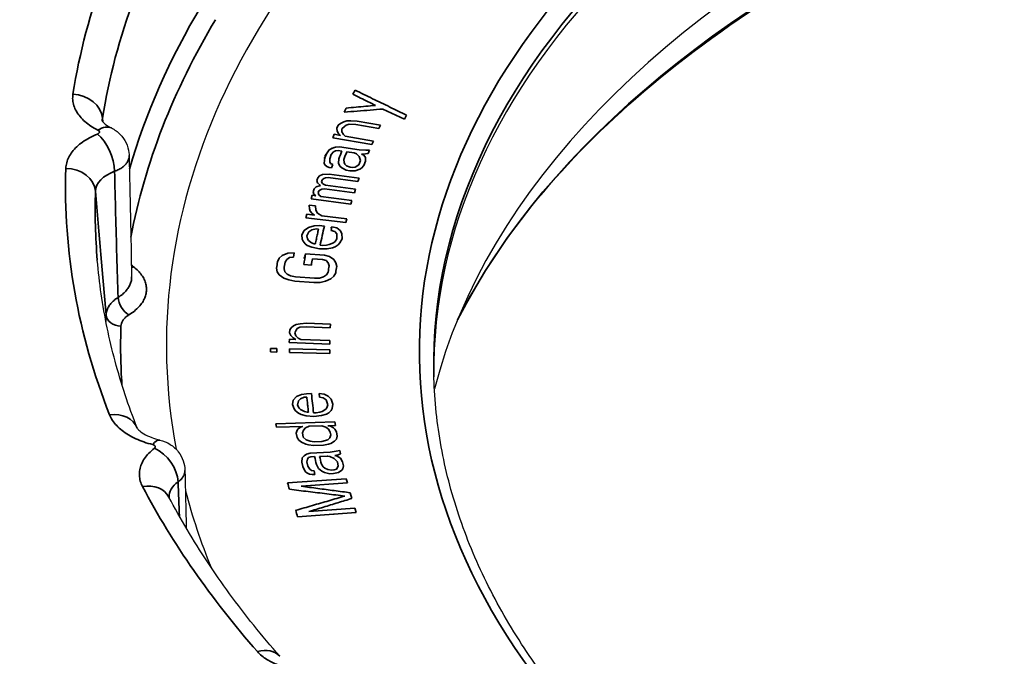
# Model space of a CAD drawing. Header units: millimetres. Extents: x -10668 to 10668, y -400 to 5820.
# Tile 8 of 28: x 3198 to 3231, y 1829 to 1850. Entities that reach past the tile are written whole.
import ezdxf

# ---------------------------------------------------------------- set-up
doc = ezdxf.new("R2010")
doc.units = ezdxf.units.MM
doc.header["$LTSCALE"] = 20
doc.layers.add('_Sichtbarkanten', color=7, linetype='Continuous', lineweight=25)
doc.layers.add('Sichtbar schmal (ISO)', color=7, linetype='Continuous', lineweight=35)

msp = doc.modelspace()

# ---------------------------------------------------------------- linework, layer by layer
at = {"layer": '_Sichtbarkanten'}
for p, q in [((3209.641, 1847.514), (3209.64, 1847.513)), ((3208.975, 1846.866), (3208.975, 1846.866)), ((3208.495, 1846.372), (3208.495, 1846.372)), ((3201.355, 1845.822), (3201.355, 1845.822)), ((3208.348, 1843.607), (3208.349, 1843.608)), ((3208.028, 1835.697), (3208.028, 1835.706)), ((3203.234, 1835.225), (3203.234, 1835.225)), ((3208.041, 1835.115), (3208.04, 1835.125)), ((3208.048, 1834.754), (3208.048, 1834.754)), ((3208.056, 1834.421), (3208.055, 1834.428)), ((3208.06, 1834.197), (3208.06, 1834.203)), ((3208.073, 1833.738), (3208.073, 1833.739))]:
    msp.add_line(p, q, dxfattribs=at)
msp.add_ellipse((3259.109, 1844.741), major_axis=(75.5, 0), ratio=0.57735, dxfattribs=at)
for centre, major_axis, ratio, start_param, end_param in [((3259.109, 1838.617), (-47.5, 0), 0.57735, 3.132886, 6.291892), ((3259.109, 1833.875), (-48.008, 0), 0.57735, 3.289846, 6.134932), ((3259.109, 1839.433), (-56.5, 0), 0.57735, 5.667843, 6.390637), ((3200.307, 1845.861), (0.451, 0.892), 0.538096, 6.283147, 6.283192), ((3259.109, 1844.333), (-74.983, 0), 0.57735, 6.237108, 7.101573), ((3202.149, 1835.275), (0.241, 0.971), 0.321992, 6.283165, 6.28319), ((3259.106, 1839.433), (-56.496, 0), 0.57735, 0.137372, 0.137374), ((3259.109, 1839.433), (-56.5, 0), 0.57735, 0.150708, 0.231344)]:
    msp.add_ellipse(centre, major_axis=major_axis, ratio=ratio, start_param=start_param, end_param=end_param, dxfattribs=at)
for points, knots in [([(3184.208, 1846.353), (3184.577, 1850.967), (3186.219, 1855.539), (3191.884, 1864.176), (3195.93, 1868.237), (3206.026, 1875.426), (3212.086, 1878.55), (3225.593, 1883.531), (3233.037, 1885.388), (3248.552, 1887.651), (3256.621, 1888.057), (3272.572, 1887.379), (3280.451, 1886.296), (3295.229, 1882.746), (3302.124, 1880.279), (3314.236, 1874.205), (3319.45, 1870.597), (3327.652, 1862.596), (3330.644, 1858.203), (3333.262, 1851.242), (3333.815, 1848.803), (3334.01, 1846.353)], [3.917976, 3.917976, 3.917976, 3.917976, 4.233873, 4.233873, 4.553172, 4.553172, 4.874223, 4.874223, 5.195281, 5.195281, 5.516156, 5.516156, 5.836986, 5.836986, 6.157934, 6.157934, 6.479063, 6.479063, 6.799682, 6.799682, 6.967414, 6.967414, 6.967414, 6.967414]), ([(3212.407, 1840.296), (3213.747, 1842.919), (3215.774, 1845.442), (3221.241, 1850.226), (3224.776, 1852.452), (3232.889, 1856.154), (3237.465, 1857.631), (3247.201, 1859.687), (3252.36, 1860.264), (3262.736, 1860.456), (3267.951, 1860.07), (3277.905, 1858.375), (3282.641, 1857.067), (3291.151, 1853.667), (3294.923, 1851.576), (3301.129, 1846.834), (3303.559, 1844.184), (3305.42, 1841.033), (3305.623, 1840.666), (3305.812, 1840.296)], [4.158738, 4.158738, 4.158738, 4.158738, 4.455126, 4.455126, 4.773822, 4.773822, 5.092116, 5.092116, 5.410709, 5.410709, 5.729451, 5.729451, 6.048092, 6.048092, 6.366439, 6.366439, 6.684886, 6.684886, 6.726653, 6.726653, 6.726653, 6.726653]), ([(3200.447, 1846.994), (3200.447, 1846.994), (3200.45, 1846.988), (3200.47, 1846.961), (3200.489, 1846.938), (3200.561, 1846.873), (3200.624, 1846.827), (3200.723, 1846.772), (3200.74, 1846.763), (3200.759, 1846.754)], [0.0418653, 0.0418653, 0.0418653, 0.0418653, 0.0699123, 0.0699123, 0.1014786, 0.1014786, 0.1444907, 0.1444907, 0.1534367, 0.1534367, 0.1534367, 0.1534367]), ([(3200.759, 1846.753), (3200.867, 1846.699), (3200.968, 1846.625), (3201.136, 1846.454), (3201.205, 1846.354), (3201.304, 1846.144), (3201.336, 1846.032), (3201.352, 1845.887), (3201.355, 1845.854), (3201.355, 1845.822)], [0, 0, 0, 0, 0.0366, 0.0366, 0.0721361, 0.0721361, 0.1063423, 0.1063423, 0.1160818, 0.1160818, 0.1160818, 0.1160818]), ([(3201.627, 1836.648), (3201.481, 1837.021), (3201.346, 1837.394), (3201.099, 1838.144), (3200.987, 1838.519), (3200.785, 1839.273), (3200.695, 1839.65), (3200.539, 1840.405), (3200.472, 1840.784), (3200.362, 1841.541), (3200.318, 1841.92), (3200.285, 1842.3)], [3.6490805, 3.6490805, 3.6490805, 3.6490805, 3.6837285, 3.6837285, 3.7184046, 3.7184046, 3.7530808, 3.7530808, 3.787757, 3.787757, 3.8224332, 3.8224332, 3.8224332, 3.8224332]), ([(3216.04, 1827.35), (3215.5, 1828.014), (3215.007, 1828.691), (3214.09, 1830.107), (3213.673, 1830.848), (3212.951, 1832.345), (3212.647, 1833.102), (3212.153, 1834.626), (3211.963, 1835.393), (3211.699, 1836.932), (3211.625, 1837.704), (3211.609, 1838.477)], [3.4331374, 3.4331374, 3.4331374, 3.4331374, 3.5142184, 3.5142184, 3.6005528, 3.6005528, 3.6868873, 3.6868873, 3.7732217, 3.7732217, 3.8595561, 3.8595561, 3.8595561, 3.8595561]), ([(3201.627, 1836.648), (3201.627, 1836.648), (3201.629, 1836.643), (3201.645, 1836.621), (3201.659, 1836.604), (3201.716, 1836.548), (3201.774, 1836.502), (3201.923, 1836.413), (3202.014, 1836.369), (3202.2, 1836.299), (3202.292, 1836.27), (3202.389, 1836.246)], [0.0070626, 0.0070626, 0.0070626, 0.0070626, 0.0326072, 0.0326072, 0.0594441, 0.0594441, 0.1031255, 0.1031255, 0.1442552, 0.1442552, 0.1773354, 0.1773354, 0.1773354, 0.1773354]), ([(3202.389, 1836.246), (3202.51, 1836.216), (3202.628, 1836.166), (3202.837, 1836.034), (3202.931, 1835.949), (3203.079, 1835.761), (3203.137, 1835.656), (3203.211, 1835.443), (3203.231, 1835.333), (3203.234, 1835.225)], [0, 0, 0, 0, 0.0375414, 0.0375414, 0.0745127, 0.0745127, 0.1095995, 0.1095995, 0.1423279, 0.1423279, 0.1423279, 0.1423279]), ([(3206.426, 1828.963), (3206.123, 1829.309), (3205.83, 1829.658), (3205.266, 1830.36), (3204.995, 1830.714), (3204.475, 1831.426), (3204.226, 1831.784), (3203.75, 1832.504), (3203.523, 1832.866), (3203.091, 1833.594), (3202.886, 1833.96), (3202.693, 1834.327)], [3.4032115, 3.4032115, 3.4032115, 3.4032115, 3.4378911, 3.4378911, 3.472571, 3.472571, 3.507251, 3.507251, 3.5419309, 3.5419309, 3.5766108, 3.5766108, 3.5766108, 3.5766108])]:
    msp.add_open_spline(points, degree=3, knots=knots, dxfattribs=at)
for points in [[(3208.246, 1846.106), (3208.239, 1846.099), (3208.233, 1846.091), (3208.226, 1846.084)], [(3201.355, 1845.822), (3201.384, 1844.458), (3201.411, 1843.096), (3201.44, 1841.736)], [(3207.956, 1845.786), (3207.939, 1845.768), (3207.923, 1845.749), (3207.906, 1845.73)], [(3208.134, 1843.378), (3208.148, 1843.392), (3208.161, 1843.406), (3208.174, 1843.421)], [(3207.546, 1842.724), (3207.547, 1842.725), (3207.548, 1842.726), (3207.549, 1842.727)], [(3207.235, 1842.363), (3207.248, 1842.379), (3207.261, 1842.394), (3207.274, 1842.41)], [(3206.65, 1841.654), (3206.652, 1841.657), (3206.655, 1841.66), (3206.657, 1841.663)], [(3203.234, 1835.225), (3203.249, 1834.576), (3203.264, 1833.927), (3203.279, 1833.277)], [(3202.692, 1834.328), (3202.692, 1834.328), (3202.692, 1834.328), (3202.693, 1834.327)]]:
    msp.add_open_spline(points, degree=3, dxfattribs=at)
at = {"layer": 'Sichtbar schmal (ISO)'}
for p, q in [((3208.956, 1848.025), (3208.888, 1847.886)), ((3208.658, 1847.424), (3208.589, 1847.285)), ((3209.895, 1847.389), (3210.622, 1847.047)), ((3210.622, 1847.047), (3210.69, 1847.185)), ((3208.39, 1846.842), (3208.349, 1846.749)), ((3208.349, 1846.749), (3208.35, 1846.648)), ((3208.462, 1846.905), (3208.39, 1846.842)), ((3208.575, 1846.961), (3208.462, 1846.905)), ((3208.514, 1846.72), (3208.597, 1846.806)), ((3208.515, 1846.62), (3208.514, 1846.72)), ((3208.678, 1846.993), (3208.575, 1846.961)), ((3208.597, 1846.806), (3208.658, 1846.846)), ((3208.658, 1846.846), (3208.761, 1846.878)), ((3208.812, 1846.995), (3208.678, 1846.993)), ((3208.761, 1846.878), (3208.978, 1846.866)), ((3209.029, 1846.983), (3208.812, 1846.995)), ((3208.978, 1846.866), (3209.761, 1846.731)), ((3209.813, 1846.848), (3209.029, 1846.983)), ((3209.761, 1846.731), (3209.813, 1846.848)), ((3208.257, 1846.539), (3208.206, 1846.422)), ((3208.206, 1846.422), (3209.526, 1846.195)), ((3208.464, 1846.503), (3208.257, 1846.539)), ((3208.35, 1846.648), (3208.402, 1846.564)), ((3208.402, 1846.564), (3208.464, 1846.503)), ((3208.454, 1846.379), (3208.455, 1846.379)), ((3208.567, 1846.536), (3208.515, 1846.62)), ((3208.629, 1846.475), (3208.567, 1846.536)), ((3209.577, 1846.311), (3208.629, 1846.475)), ((3208.198, 1846.075), (3208.088, 1846.017)), ((3208.299, 1846.109), (3208.198, 1846.075)), ((3208.433, 1846.113), (3208.299, 1846.109)), ((3209.098, 1846.011), (3208.433, 1846.113)), ((3209.526, 1846.195), (3209.577, 1846.311)), ((3207.939, 1845.742), (3207.918, 1845.571)), ((3207.993, 1845.882), (3207.939, 1845.742)), ((3208.088, 1846.017), (3207.993, 1845.882)), ((3208.105, 1845.716), (3208.159, 1845.857)), ((3208.111, 1845.616), (3208.105, 1845.716)), ((3208.159, 1845.857), (3208.236, 1845.945)), ((3208.236, 1845.945), (3208.296, 1845.985)), ((3208.296, 1845.985), (3208.388, 1845.996)), ((3208.388, 1845.996), (3208.513, 1845.977)), ((3208.414, 1845.718), (3208.402, 1845.571)), ((3208.679, 1845.951), (3208.928, 1845.913)), ((3208.928, 1845.913), (3209.002, 1845.877)), ((3209.002, 1845.877), (3209.1, 1845.787)), ((3209.315, 1846.003), (3209.098, 1846.011)), ((3209.1, 1845.787), (3209.138, 1845.657)), ((3209.178, 1845.875), (3209.311, 1845.879)), ((3209.252, 1845.839), (3209.178, 1845.875)), ((3209.308, 1845.755), (3209.252, 1845.839)), ((3209.305, 1845.632), (3209.308, 1845.755)), ((3209.311, 1845.879), (3209.403, 1845.89)), ((3209.448, 1846.008), (3209.315, 1846.003)), ((3209.403, 1845.89), (3209.448, 1846.008)), ((3207.918, 1845.571), (3207.941, 1845.517)), ((3207.941, 1845.517), (3208.007, 1845.458)), ((3208.007, 1845.458), (3208.081, 1845.421)), ((3208.081, 1845.421), (3208.164, 1845.409)), ((3208.135, 1845.562), (3208.111, 1845.616)), ((3208.209, 1845.526), (3208.135, 1845.562)), ((3208.164, 1845.409), (3208.209, 1845.526)), ((3208.402, 1845.571), (3208.449, 1845.464)), ((3208.449, 1845.464), (3208.514, 1845.405)), ((3208.514, 1845.405), (3208.663, 1845.332)), ((3208.586, 1845.593), (3208.58, 1845.693)), ((3208.61, 1845.539), (3208.586, 1845.593)), ((3208.675, 1845.479), (3208.61, 1845.539)), ((3208.79, 1845.437), (3208.675, 1845.479)), ((3208.874, 1845.424), (3208.79, 1845.437)), ((3208.966, 1845.435), (3208.874, 1845.424)), ((3209.085, 1845.516), (3208.966, 1845.435)), ((3209.138, 1845.657), (3209.085, 1845.516)), ((3209.114, 1845.362), (3209.173, 1845.403)), ((3209.173, 1845.403), (3209.251, 1845.491)), ((3209.251, 1845.491), (3209.305, 1845.632)), ((3207.701, 1845.079), (3207.671, 1844.984)), ((3207.766, 1845.144), (3207.701, 1845.079)), ((3207.865, 1845.181), (3207.766, 1845.144)), ((3207.854, 1845.009), (3207.911, 1845.051)), ((3208.089, 1845.2), (3207.865, 1845.181)), ((3207.911, 1845.051), (3207.96, 1845.069)), ((3207.96, 1845.069), (3208.051, 1845.082)), ((3208.051, 1845.082), (3209.056, 1844.949)), ((3209.093, 1845.067), (3208.089, 1845.2)), ((3208.663, 1845.332), (3208.787, 1845.313)), ((3208.787, 1845.313), (3208.962, 1845.311)), ((3208.962, 1845.311), (3209.114, 1845.362)), ((3209.056, 1844.949), (3209.093, 1845.067)), ((3207.645, 1844.766), (3207.58, 1844.7)), ((3207.793, 1844.82), (3207.645, 1844.766)), ((3207.671, 1844.984), (3207.69, 1844.908)), ((3207.69, 1844.908), (3207.793, 1844.82)), ((3207.831, 1844.938), (3207.854, 1845.009)), ((3207.858, 1844.885), (3207.831, 1844.938)), ((3207.892, 1844.856), (3207.858, 1844.885)), ((3207.968, 1844.822), (3207.892, 1844.856)), ((3208.973, 1844.689), (3207.968, 1844.822)), ((3207.513, 1844.487), (3207.475, 1844.369)), ((3207.638, 1844.471), (3207.513, 1844.487)), ((3207.58, 1844.7), (3207.55, 1844.606)), ((3207.55, 1844.606), (3207.569, 1844.529)), ((3207.569, 1844.529), (3207.638, 1844.471)), ((3207.718, 1844.583), (3207.733, 1844.631)), ((3207.737, 1844.507), (3207.718, 1844.583)), ((3207.733, 1844.631), (3207.79, 1844.673)), ((3207.805, 1844.449), (3207.737, 1844.507)), ((3207.79, 1844.673), (3207.839, 1844.691)), ((3208.852, 1844.31), (3207.805, 1844.449)), ((3207.839, 1844.691), (3207.93, 1844.703)), ((3207.93, 1844.703), (3208.935, 1844.57)), ((3208.935, 1844.57), (3208.973, 1844.689)), ((3207.418, 1844.156), (3207.428, 1844.032)), ((3207.628, 1844.132), (3207.418, 1844.156)), ((3207.475, 1844.369), (3208.814, 1844.192)), ((3207.632, 1843.985), (3207.628, 1844.132)), ((3208.814, 1844.192), (3208.852, 1844.31)), ((3207.336, 1843.847), (3207.304, 1843.728)), ((3207.304, 1843.728), (3208.649, 1843.574)), ((3207.588, 1843.818), (3207.336, 1843.847)), ((3207.428, 1844.032), (3207.451, 1843.956)), ((3207.451, 1843.956), (3207.516, 1843.875)), ((3207.516, 1843.875), (3207.588, 1843.818)), ((3207.691, 1843.88), (3207.632, 1843.985)), ((3207.84, 1843.789), (3207.691, 1843.88)), ((3208.681, 1843.692), (3207.84, 1843.789)), ((3207.396, 1843.405), (3207.243, 1843.298)), ((3207.581, 1843.46), (3207.396, 1843.405)), ((3207.755, 1843.467), (3207.581, 1843.46)), ((3207.924, 1843.45), (3207.755, 1843.467)), ((3208.177, 1843.425), (3208.151, 1843.306)), ((3208.341, 1843.385), (3208.177, 1843.425)), ((3208.452, 1843.3), (3208.341, 1843.385)), ((3208.649, 1843.574), (3208.681, 1843.692)), ((3207.243, 1843.298), (3207.17, 1843.159)), ((3207.17, 1843.159), (3207.18, 1843.012)), ((3207.333, 1843.118), (3207.407, 1843.257)), ((3207.354, 1843.019), (3207.333, 1843.118)), ((3207.407, 1843.257), (3207.507, 1843.321)), ((3207.507, 1843.321), (3207.644, 1843.356)), ((3207.644, 1843.356), (3207.729, 1843.348)), ((3208.151, 1843.306), (3208.272, 1843.269)), ((3208.272, 1843.269), (3208.341, 1843.189)), ((3208.341, 1843.189), (3208.346, 1843.018)), ((3208.515, 1843.197), (3208.452, 1843.3)), ((3208.52, 1843.025), (3208.515, 1843.197)), ((3207.18, 1843.012), (3207.207, 1842.936)), ((3207.207, 1842.936), (3207.276, 1842.856)), ((3207.276, 1842.856), (3207.349, 1842.8)), ((3207.349, 1842.8), (3207.508, 1842.735)), ((3207.386, 1842.967), (3207.354, 1843.019)), ((3207.497, 1842.883), (3207.386, 1842.967)), ((3207.576, 1842.851), (3207.497, 1842.883)), ((3207.508, 1842.735), (3207.756, 1842.687)), ((3207.618, 1842.846), (3207.576, 1842.851)), ((3207.867, 1842.797), (3207.782, 1842.806)), ((3207.998, 1842.809), (3207.867, 1842.797)), ((3208.088, 1842.824), (3207.998, 1842.809)), ((3208.014, 1842.685), (3208.194, 1842.716)), ((3208.23, 1842.883), (3208.088, 1842.824)), ((3208.194, 1842.716), (3208.289, 1842.756)), ((3208.283, 1842.927), (3208.23, 1842.883)), ((3208.346, 1843.018), (3208.283, 1842.927)), ((3208.289, 1842.756), (3208.389, 1842.819)), ((3208.389, 1842.819), (3208.447, 1842.886)), ((3208.447, 1842.886), (3208.52, 1843.025)), ((3206.509, 1842.454), (3206.409, 1842.365)), ((3206.694, 1842.537), (3206.509, 1842.454)), ((3206.66, 1842.321), (3206.756, 1842.387)), ((3206.909, 1842.544), (3206.694, 1842.537)), ((3206.756, 1842.387), (3206.887, 1842.401)), ((3206.887, 1842.401), (3206.909, 1842.544)), ((3207.926, 1842.465), (3207.291, 1842.515)), ((3207.756, 1842.687), (3208.014, 1842.685)), ((3208.092, 1842.428), (3207.926, 1842.465)), ((3208.247, 1842.319), (3208.092, 1842.428)), ((3206.409, 1842.365), (3206.348, 1842.249)), ((3206.602, 1842.229), (3206.66, 1842.321)), ((3207.234, 1842.155), (3207.488, 1842.135)), ((3207.522, 1842.351), (3207.861, 1842.324)), ((3207.861, 1842.324), (3207.985, 1842.29)), ((3207.985, 1842.29), (3208.058, 1842.212)), ((3208.058, 1842.212), (3208.085, 1842.113)), ((3208.316, 1842.216), (3208.247, 1842.319)), ((3208.34, 1842.093), (3208.316, 1842.216)), ((3206.314, 1842.033), (3206.338, 1841.91)), ((3206.338, 1841.91), (3206.407, 1841.807)), ((3206.407, 1841.807), (3206.562, 1841.698)), ((3206.596, 1841.914), (3206.568, 1842.013)), ((3206.669, 1841.835), (3206.596, 1841.914)), ((3206.789, 1841.778), (3206.669, 1841.835)), ((3206.954, 1841.74), (3206.789, 1841.778)), ((3207.59, 1841.691), (3206.954, 1841.74)), ((3207.898, 1841.739), (3207.763, 1841.701)), ((3207.994, 1841.805), (3207.898, 1841.739)), ((3208.052, 1841.897), (3207.994, 1841.805)), ((3208.145, 1841.672), (3208.245, 1841.761)), ((3208.245, 1841.761), (3208.306, 1841.877)), ((3206.562, 1841.698), (3206.724, 1841.637)), ((3206.724, 1841.637), (3206.932, 1841.597)), ((3206.932, 1841.597), (3207.567, 1841.547)), ((3207.567, 1841.547), (3207.783, 1841.555)), ((3207.763, 1841.701), (3207.59, 1841.691)), ((3207.783, 1841.555), (3207.96, 1841.589)), ((3207.96, 1841.589), (3208.145, 1841.672)), ((3206.891, 1840.096), (3206.803, 1840.027)), ((3206.977, 1840.141), (3206.891, 1840.096)), ((3207.106, 1840.161), (3206.977, 1840.141)), ((3207.319, 1840.177), (3207.106, 1840.161)), ((3208.127, 1840.149), (3207.319, 1840.177)), ((3208.124, 1840.028), (3208.127, 1840.149)), ((3206.759, 1839.957), (3206.756, 1839.86)), ((3206.756, 1839.86), (3206.795, 1839.763)), ((3206.803, 1840.027), (3206.759, 1839.957)), ((3206.795, 1839.763), (3206.878, 1839.687)), ((3206.926, 1839.854), (3206.971, 1839.949)), ((3206.966, 1839.757), (3206.926, 1839.854)), ((3207.048, 1839.681), (3206.966, 1839.757)), ((3206.971, 1839.949), (3207.015, 1839.996)), ((3207.015, 1839.996), (3207.102, 1840.041)), ((3207.102, 1840.041), (3207.315, 1840.057)), ((3207.315, 1840.057), (3208.124, 1840.028)), ((3206.749, 1839.644), (3206.745, 1839.524)), ((3206.745, 1839.524), (3208.107, 1839.475)), ((3206.962, 1839.636), (3206.749, 1839.644)), ((3206.878, 1839.687), (3206.962, 1839.636)), ((3207.132, 1839.63), (3207.048, 1839.681)), ((3208.111, 1839.595), (3207.132, 1839.63)), ((3208.107, 1839.475), (3208.111, 1839.595)), ((3206.322, 1839.326), (3206.109, 1839.331)), ((3206.109, 1839.331), (3206.11, 1839.21)), ((3206.11, 1839.21), (3206.322, 1839.205)), ((3206.322, 1839.205), (3206.322, 1839.326)), ((3208.109, 1839.283), (3206.748, 1839.315)), ((3206.748, 1839.315), (3206.748, 1839.195)), ((3206.748, 1839.195), (3208.11, 1839.162)), ((3208.11, 1839.162), (3208.109, 1839.283)), ((3207.153, 1837.78), (3206.991, 1837.706)), ((3207.32, 1837.806), (3207.153, 1837.78)), ((3207.49, 1837.808), (3207.32, 1837.806)), ((3207.745, 1837.811), (3207.758, 1837.691)), ((3207.917, 1837.789), (3207.745, 1837.811)), ((3208.052, 1837.718), (3207.917, 1837.789)), ((3206.876, 1837.585), (3206.85, 1837.44)), ((3206.85, 1837.44), (3206.908, 1837.297)), ((3206.991, 1837.706), (3206.876, 1837.585)), ((3207.022, 1837.418), (3207.049, 1837.563)), ((3207.075, 1837.323), (3207.022, 1837.418)), ((3207.049, 1837.563), (3207.126, 1837.636)), ((3207.126, 1837.636), (3207.248, 1837.685)), ((3207.248, 1837.685), (3207.333, 1837.686)), ((3207.758, 1837.691), (3207.888, 1837.668)), ((3207.888, 1837.668), (3207.981, 1837.597)), ((3207.981, 1837.597), (3208.042, 1837.43)), ((3208.042, 1837.43), (3208.01, 1837.333)), ((3208.148, 1837.623), (3208.052, 1837.718)), ((3208.209, 1837.455), (3208.148, 1837.623)), ((3208.182, 1837.311), (3208.209, 1837.455)), ((3206.908, 1837.297), (3206.958, 1837.225)), ((3206.958, 1837.225), (3207.051, 1837.154)), ((3207.051, 1837.154), (3207.142, 1837.107)), ((3207.123, 1837.275), (3207.075, 1837.323)), ((3207.258, 1837.205), (3207.123, 1837.275)), ((3207.142, 1837.107), (3207.317, 1837.061)), ((3207.346, 1837.182), (3207.258, 1837.205)), ((3207.388, 1837.182), (3207.346, 1837.182)), ((3207.646, 1837.161), (3207.561, 1837.16)), ((3207.771, 1837.186), (3207.646, 1837.161)), ((3207.853, 1837.211), (3207.771, 1837.186)), ((3207.826, 1837.067), (3207.991, 1837.117)), ((3207.972, 1837.285), (3207.853, 1837.211)), ((3208.01, 1837.333), (3207.972, 1837.285)), ((3207.991, 1837.117), (3208.071, 1837.166)), ((3208.071, 1837.166), (3208.148, 1837.238)), ((3208.148, 1837.238), (3208.182, 1837.311)), ((3208.28, 1836.856), (3206.289, 1836.796)), ((3206.289, 1836.796), (3206.309, 1836.676)), ((3207.317, 1837.061), (3207.574, 1837.04)), ((3207.574, 1837.04), (3207.826, 1837.067)), ((3208.3, 1836.736), (3208.28, 1836.856)), ((3206.309, 1836.676), (3207.199, 1836.703)), ((3207.007, 1836.577), (3206.981, 1836.48)), ((3206.981, 1836.48), (3207.005, 1836.336)), ((3207.041, 1836.626), (3207.007, 1836.577)), ((3207.118, 1836.676), (3207.041, 1836.626)), ((3207.199, 1836.703), (3207.118, 1836.676)), ((3207.192, 1836.486), (3207.219, 1836.583)), ((3207.216, 1836.342), (3207.192, 1836.486)), ((3207.219, 1836.583), (3207.292, 1836.657)), ((3207.292, 1836.657), (3207.411, 1836.709)), ((3207.411, 1836.709), (3207.834, 1836.722)), ((3207.834, 1836.722), (3207.969, 1836.678)), ((3207.969, 1836.678), (3208.066, 1836.608)), ((3208.046, 1836.728), (3208.3, 1836.736)), ((3208.135, 1836.707), (3208.046, 1836.728)), ((3208.066, 1836.608), (3208.124, 1836.514)), ((3208.124, 1836.514), (3208.14, 1836.418)), ((3208.227, 1836.661), (3208.135, 1836.707)), ((3208.278, 1836.615), (3208.227, 1836.661)), ((3208.336, 1836.52), (3208.278, 1836.615)), ((3208.36, 1836.377), (3208.336, 1836.52)), ((3207.005, 1836.336), (3207.063, 1836.241)), ((3207.063, 1836.241), (3207.16, 1836.172)), ((3207.16, 1836.172), (3207.299, 1836.104)), ((3207.317, 1836.249), (3207.216, 1836.342)), ((3207.299, 1836.104), (3207.387, 1836.083)), ((3207.452, 1836.205), (3207.317, 1836.249)), ((3207.583, 1836.185), (3207.452, 1836.205)), ((3207.837, 1836.192), (3207.583, 1836.185)), ((3208.041, 1836.247), (3207.837, 1836.192)), ((3207.9, 1836.074), (3208.065, 1836.103)), ((3208.114, 1836.321), (3208.041, 1836.247)), ((3208.065, 1836.103), (3208.146, 1836.13)), ((3208.14, 1836.418), (3208.114, 1836.321)), ((3208.146, 1836.13), (3208.261, 1836.205)), ((3208.261, 1836.205), (3208.334, 1836.279)), ((3208.334, 1836.279), (3208.36, 1836.377)), ((3207.322, 1835.771), (3207.248, 1835.719)), ((3207.443, 1835.801), (3207.322, 1835.771)), ((3207.387, 1836.083), (3207.561, 1836.064)), ((3208.118, 1835.834), (3207.443, 1835.801)), ((3207.561, 1836.064), (3207.9, 1836.074)), ((3208.324, 1835.868), (3208.118, 1835.834)), ((3208.445, 1835.898), (3208.324, 1835.868)), ((3208.393, 1835.751), (3208.472, 1835.779)), ((3208.472, 1835.779), (3208.445, 1835.898)), ((3207.18, 1835.643), (3207.17, 1835.498)), ((3207.17, 1835.498), (3207.202, 1835.355)), ((3207.248, 1835.719), (3207.18, 1835.643)), ((3207.338, 1835.506), (3207.359, 1835.604)), ((3207.371, 1835.363), (3207.338, 1835.506)), ((3207.359, 1835.604), (3207.391, 1835.653)), ((3207.391, 1835.653), (3207.47, 1835.681)), ((3207.47, 1835.681), (3207.596, 1835.688)), ((3207.765, 1835.696), (3208.018, 1835.708)), ((3207.888, 1835.34), (3207.824, 1835.433)), ((3208.018, 1835.708), (3208.108, 1835.688)), ((3208.108, 1835.688), (3208.251, 1835.623)), ((3208.251, 1835.623), (3208.362, 1835.508)), ((3208.272, 1835.721), (3208.393, 1835.751)), ((3208.361, 1835.701), (3208.272, 1835.721)), ((3208.462, 1835.633), (3208.361, 1835.701)), ((3208.362, 1835.508), (3208.394, 1835.365)), ((3208.531, 1835.516), (3208.462, 1835.633)), ((3208.563, 1835.373), (3208.531, 1835.516)), ((3207.202, 1835.355), (3207.281, 1835.19)), ((3207.281, 1835.19), (3207.334, 1835.144)), ((3207.334, 1835.144), (3207.429, 1835.101)), ((3207.434, 1835.27), (3207.371, 1835.363)), ((3207.429, 1835.101), (3207.519, 1835.081)), ((3207.487, 1835.224), (3207.434, 1835.27)), ((3207.577, 1835.204), (3207.487, 1835.224)), ((3207.603, 1835.085), (3207.577, 1835.204)), ((3207.655, 1835.425), (3207.73, 1835.284)), ((3207.73, 1835.284), (3207.835, 1835.193)), ((3207.835, 1835.193), (3207.93, 1835.149)), ((3207.941, 1835.294), (3207.888, 1835.34)), ((3207.93, 1835.149), (3208.11, 1835.11)), ((3208.036, 1835.251), (3207.941, 1835.294)), ((3208.168, 1835.233), (3208.036, 1835.251)), ((3208.11, 1835.11), (3208.237, 1835.116)), ((3208.252, 1835.237), (3208.168, 1835.233)), ((3208.237, 1835.116), (3208.4, 1835.148)), ((3208.331, 1835.265), (3208.252, 1835.237)), ((3208.394, 1835.365), (3208.331, 1835.265)), ((3208.4, 1835.148), (3208.511, 1835.226)), ((3208.511, 1835.226), (3208.542, 1835.276)), ((3208.542, 1835.276), (3208.563, 1835.373)), ((3208.659, 1834.944), (3206.687, 1834.802)), ((3207.149, 1834.69), (3208.701, 1834.801)), ((3207.519, 1835.081), (3207.603, 1835.085)), ((3208.701, 1834.801), (3208.659, 1834.944)), ((3208.854, 1834.279), (3208.798, 1834.469)), ((3207.021, 1833.663), (3208.993, 1833.805)), ((3208.952, 1833.947), (3207.399, 1833.836)), ((3208.993, 1833.805), (3208.952, 1833.947))]:
    msp.add_line(p, q, dxfattribs=at)
msp.add_ellipse((3259.109, 1844.741), major_axis=(-74.482, 0), ratio=0.57735, dxfattribs=at)
for centre, major_axis, ratio, start_param, end_param in [((3259.109, 1832.354), (48.686, 0), 0.57735, 0.286531, 2.855062), ((3259.109, 1844.741), (-59.894, 0), 0.57735, 5.950155, 6.191873), ((3259.109, 1843.981), (-58.896, 0), 0.57735, 5.950155, 6.191873), ((3259.109, 1839.216), (-47.989, 0), 0.57735, 5.725655, 6.730334), ((3259.109, 1838.815), (-47.504, 0), 0.57735, 5.729556, 6.295528), ((3259.109, 1839.813), (-58.539, 0), 0.57735, 5.949813, 6.118235), ((3259.109, 1839.433), (-58.04, 0), 0.57735, 5.949813, 6.174392), ((3199.465, 1847.077), (0.988, -0.157), 0.813095, 0.198061, 1.699045), ((3201.96, 1846.945), (-1.507, 0.087), 0.57524, 6.22533, 6.337796), ((3199.755, 1852.743), (1.997, -22.774), 0.009336, 1.313356, 1.318749), ((3200.307, 1845.861), (0.451, 0.892), 0.538096, 0.000005, 0.754563), ((3199.755, 1852.743), (1.997, -22.774), 0.009336, 1.30435, 1.304352), ((3200.295, 1845.732), (0.374, -0.928), 0.467348, 0.901745, 2.429976), ((3259.109, 1844.359), (-74.98, 0), 0.57735, 6.237108, 7.184503), ((3208.568, 1851.027), (21.436, 56.556), 0.028826, 4.629313, 4.633901), ((3208.734, 1850.985), (21.364, 56.366), 0.028824, 4.629295, 4.6339), ((3259.109, 1844.741), (-59.894, 0), 0.57735, 6.264314, 6.506032), ((3199.226, 1844.577), (0.999, -0.033), 0.816351, 0.096493, 1.597476), ((3201.732, 1844.549), (1.507, -0.086), 0.574699, 2.214337, 3.155741), ((3259.109, 1843.981), (-58.896, 0), 0.57735, 6.264314, 6.332651), ((3199.694, 1852.094), (1.952, -23.271), 0.004364, 5.038877, 5.235439), ((3207.923, 3193.424), (120.938, 1649.421), 0.102779, 3.760571, 3.761252), ((3259.109, 1827.757), (57.75, 0), 0.57735, 2.646015, 2.646044), ((3259.109, 1827.757), (57.75, 0), 0.57735, 2.675734, 2.675854), ((3259.109, 1827.757), (57.75, 0), 0.57735, 2.671609, 2.671949), ((3207.415, 1848.258), (9.084, 58.177), 0.013029, 4.609333, 4.615545), ((3259.109, 1827.757), (57.75, 0), 0.57735, 2.684683, 2.686234), ((3201.504, 1842.488), (0.306, 0.396), 0.654095, 3.833485, 4.009959), ((3206.344, 1847.225), (9.204, 58.847), 0.01303, 4.626074, 4.629752), ((3206.598, 1847.183), (9.161, 58.57), 0.013031, 4.626049, 4.629744), ((3207.619, 1847.884), (9.026, 57.777), 0.013024, 4.614764, 4.618514), ((3208.081, 1846.929), (8.905, 56.931), 0.013034, 4.625935, 4.629737), ((3208.335, 1846.887), (8.862, 56.659), 0.013037, 4.625902, 4.629721), ((3259.109, 1827.757), (57.75, 0), 0.57735, 2.711062, 2.711332), ((3201.349, 1840.868), (0.263, -0.425), 0.596265, 3.955174, 5.480561), ((3259.109, 1836.821), (-57.75, 0), 0.57735, 6.161947, 6.161956), ((3259.109, 1839.813), (-58.539, 0), 0.57735, 6.263972, 6.2706), ((3201.08, 1840.485), (-0.5, 0.017), 0.816346, 0.096976, 1.597959), ((3259.109, 1839.433), (-58.04, 0), 0.57735, 6.263972, 6.322809), ((3207.616, 3187.789), (-60.407, 1652.745), 0.051673, 2.524767, 2.525447), ((3200.697, 1836.282), (0.931, 0.365), 0.796306, 0.00124, 1.267865), ((3202.149, 1835.275), (0.241, 0.971), 0.321992, 0.000004, 0.655844), ((3202.206, 1835.15), (0.607, -0.795), 0.651367, 0.748645, 2.276877), ((3207.563, 1840.739), (-12.771, 57.425), 0.018157, 1.654842, 1.659431), ((3207.732, 1840.732), (-12.729, 57.239), 0.018158, 1.654853, 1.659457), ((3259.109, 1836.583), (-51.096, 0), 0.57735, 0.029781, 0.030098), ((3259.109, 1836.583), (-51.096, 0), 0.57735, 0.049702, 0.050034), ((3204.205, 1834.281), (1.507, -0.077), 0.563644, 2.522945, 3.191007), ((3206.257, 1841.362), (-17.143, 58.988), 0.023213, 1.675494, 1.679139), ((3201.808, 1833.861), (0.885, 0.466), 0.781157, 0, 1.180366), ((3259.109, 1844.741), (-59.894, 0), 0.57735, 0.295288, 0.468688), ((3259.109, 1836.583), (-51.096, 0), 0.57735, 0.061868, 0.061887), ((3259.109, 1836.583), (-51.096, 0), 0.57735, 0.073509, 0.073748), ((3259.109, 1836.583), (-51.096, 0), 0.57735, 0.079613, 0.07981), ((3207.451, 1837.291), (-17.133, 58.601), 0.023457, 1.622235, 1.625882), ((3259.109, 1834.439), (-51.05, 0), 0.57735, 0.02375, 0.02379), ((3259.109, 1836.583), (-51.096, 0), 0.57735, 0.096117, 0.096157), ((3205.674, 1828.304), (0.752, 0.659), 0.728447, 0.000014, 1.002319)]:
    msp.add_ellipse(centre, major_axis=major_axis, ratio=ratio, start_param=start_param, end_param=end_param, dxfattribs=at)
for points, knots in [([(3210.69, 1847.185), (3210.505, 1847.275), (3210.317, 1847.366), (3210.127, 1847.458), (3209.936, 1847.55), (3209.744, 1847.644), (3209.549, 1847.738), (3209.354, 1847.833), (3209.156, 1847.928), (3208.956, 1848.025)], [0, 0, 0, 0, 0.3333333, 0.3333333, 0.3333333, 0.6666667, 0.6666667, 0.6666667, 1, 1, 1, 1]), ([(3200.295, 1846.549), (3200.301, 1846.551), (3200.307, 1846.554), (3200.312, 1846.557), (3200.318, 1846.561), (3200.323, 1846.564), (3200.328, 1846.568), (3200.332, 1846.571), (3200.337, 1846.575), (3200.34, 1846.579), (3200.344, 1846.583), (3200.347, 1846.587), (3200.349, 1846.592), (3200.351, 1846.596), (3200.353, 1846.6), (3200.354, 1846.605), (3200.355, 1846.609), (3200.356, 1846.614), (3200.355, 1846.618), (3200.355, 1846.623), (3200.354, 1846.627), (3200.353, 1846.632), (3200.351, 1846.636), (3200.349, 1846.64), (3200.347, 1846.645), (3200.344, 1846.649), (3200.341, 1846.653), (3200.337, 1846.657), (3200.333, 1846.661), (3200.329, 1846.664), (3200.324, 1846.668), (3200.319, 1846.671), (3200.313, 1846.675), (3200.307, 1846.678)], [0.0014906, 0.0014906, 0.0014906, 0.0014906, 0.0909091, 0.0909091, 0.0909091, 0.1818182, 0.1818182, 0.1818182, 0.2727273, 0.2727273, 0.2727273, 0.3636364, 0.3636364, 0.3636364, 0.4545455, 0.4545455, 0.4545455, 0.5454545, 0.5454545, 0.5454545, 0.6363636, 0.6363636, 0.6363636, 0.7272727, 0.7272727, 0.7272727, 0.8181818, 0.8181818, 0.8181818, 0.9090909, 0.9090909, 0.9090909, 1, 1, 1, 1]), ([(3200.867, 1845.294), (3200.918, 1845.312), (3201.015, 1845.354), (3201.138, 1845.431), (3201.237, 1845.519), (3201.308, 1845.617), (3201.348, 1845.719), (3201.356, 1845.788), (3201.355, 1845.822)], [0.0003139, 0.0003139, 0.0003139, 0.0003139, 0.0909091, 0.1818182, 0.2727273, 0.3636364, 0.4545455, 0.5386092, 0.5386092, 0.5386092, 0.5386092]), ([(3200.985, 1841.047), (3200.969, 1841.511), (3200.94, 1842.444), (3200.901, 1843.858), (3200.878, 1844.813), (3200.867, 1845.294)], [0, 0, 0, 0, 0.3333333, 0.6666667, 0.9999913, 0.9999913, 0.9999913, 0.9999913]), ([(3207.729, 1843.348), (3207.716, 1843.292), (3207.704, 1843.236), (3207.692, 1843.18), (3207.68, 1843.125), (3207.667, 1843.069), (3207.655, 1843.013), (3207.643, 1842.958), (3207.631, 1842.902), (3207.618, 1842.846)], [0, 0, 0, 0, 0.333333, 0.333333, 0.333333, 0.666667, 0.666667, 0.666667, 1, 1, 1, 1]), ([(3201.504, 1842.08), (3201.561, 1842.036), (3201.612, 1841.991), (3201.657, 1841.945), (3201.702, 1841.898), (3201.742, 1841.851), (3201.776, 1841.802), (3201.811, 1841.754), (3201.841, 1841.703), (3201.865, 1841.652), (3201.888, 1841.601), (3201.907, 1841.55), (3201.919, 1841.498), (3201.932, 1841.446), (3201.939, 1841.393), (3201.94, 1841.341), (3201.942, 1841.288), (3201.937, 1841.236), (3201.927, 1841.183), (3201.917, 1841.131), (3201.901, 1841.079), (3201.88, 1841.028), (3201.859, 1840.977), (3201.832, 1840.927), (3201.8, 1840.877), (3201.767, 1840.828), (3201.729, 1840.779), (3201.685, 1840.731), (3201.64, 1840.682), (3201.589, 1840.635), (3201.533, 1840.59), (3201.478, 1840.544), (3201.416, 1840.502), (3201.349, 1840.46)], [0, 0, 0, 0, 0.090909, 0.090909, 0.090909, 0.181818, 0.181818, 0.181818, 0.272727, 0.272727, 0.272727, 0.363636, 0.363636, 0.363636, 0.454545, 0.454545, 0.454545, 0.545455, 0.545455, 0.545455, 0.636364, 0.636364, 0.636364, 0.727273, 0.727273, 0.727273, 0.818182, 0.818182, 0.818182, 0.909091, 0.909091, 0.909091, 1, 1, 1, 1]), ([(3201.44, 1841.736), (3201.441, 1841.696), (3201.438, 1841.656), (3201.43, 1841.616), (3201.422, 1841.576), (3201.41, 1841.535), (3201.394, 1841.496), (3201.378, 1841.456), (3201.357, 1841.417), (3201.332, 1841.378), (3201.307, 1841.339), (3201.278, 1841.301), (3201.243, 1841.263), (3201.209, 1841.224), (3201.17, 1841.187), (3201.127, 1841.151), (3201.084, 1841.114), (3201.036, 1841.08), (3200.985, 1841.047)], [0.4558971, 0.4558971, 0.4558971, 0.4558971, 0.5454545, 0.5454545, 0.5454545, 0.6363636, 0.6363636, 0.6363636, 0.7272727, 0.7272727, 0.7272727, 0.8181818, 0.8181818, 0.8181818, 0.9090909, 0.9090909, 0.9090909, 0.9999966, 0.9999966, 0.9999966, 0.9999966]), ([(3200.985, 1841.047), (3200.934, 1841.015), (3200.888, 1840.981), (3200.848, 1840.946), (3200.807, 1840.911), (3200.772, 1840.876), (3200.74, 1840.839), (3200.709, 1840.802), (3200.681, 1840.763), (3200.658, 1840.723), (3200.635, 1840.682), (3200.616, 1840.64), (3200.603, 1840.596), (3200.59, 1840.553), (3200.582, 1840.508), (3200.581, 1840.462)], [0, 0, 0, 0, 0.2, 0.2, 0.2, 0.4, 0.4, 0.4, 0.6, 0.6, 0.6, 0.8, 0.8, 0.8, 1, 1, 1, 1]), ([(3201.349, 1840.46), (3201.315, 1840.439), (3201.285, 1840.417), (3201.258, 1840.395), (3201.231, 1840.372), (3201.207, 1840.349), (3201.186, 1840.325), (3201.165, 1840.301), (3201.147, 1840.276), (3201.131, 1840.249), (3201.116, 1840.222), (3201.103, 1840.194), (3201.095, 1840.166), (3201.086, 1840.137), (3201.081, 1840.108), (3201.08, 1840.077)], [0, 0, 0, 0, 0.2, 0.2, 0.2, 0.4, 0.4, 0.4, 0.6, 0.6, 0.6, 0.8, 0.8, 0.8, 1, 1, 1, 1]), ([(3207.333, 1837.686), (3207.339, 1837.63), (3207.345, 1837.574), (3207.352, 1837.518), (3207.358, 1837.462), (3207.364, 1837.406), (3207.37, 1837.35), (3207.376, 1837.294), (3207.382, 1837.238), (3207.388, 1837.182)], [0, 0, 0, 0, 0.333333, 0.333333, 0.333333, 0.666667, 0.666667, 0.666667, 1, 1, 1, 1]), ([(3202.206, 1835.967), (3202.21, 1835.971), (3202.214, 1835.975), (3202.218, 1835.978), (3202.221, 1835.983), (3202.224, 1835.987), (3202.227, 1835.991), (3202.229, 1835.995), (3202.231, 1836), (3202.232, 1836.004), (3202.234, 1836.009), (3202.234, 1836.013), (3202.234, 1836.018), (3202.234, 1836.022), (3202.233, 1836.027), (3202.232, 1836.031), (3202.231, 1836.035), (3202.229, 1836.04), (3202.226, 1836.044), (3202.223, 1836.048), (3202.22, 1836.052), (3202.217, 1836.056), (3202.213, 1836.06), (3202.208, 1836.064), (3202.204, 1836.067), (3202.199, 1836.071), (3202.194, 1836.074), (3202.188, 1836.077), (3202.182, 1836.08), (3202.176, 1836.083), (3202.169, 1836.086), (3202.163, 1836.088), (3202.156, 1836.09), (3202.149, 1836.092)], [0.002078, 0.002078, 0.002078, 0.002078, 0.0909091, 0.0909091, 0.0909091, 0.1818182, 0.1818182, 0.1818182, 0.2727273, 0.2727273, 0.2727273, 0.3636364, 0.3636364, 0.3636364, 0.4545455, 0.4545455, 0.4545455, 0.5454545, 0.5454545, 0.5454545, 0.6363636, 0.6363636, 0.6363636, 0.7272727, 0.7272727, 0.7272727, 0.8181818, 0.8181818, 0.8181818, 0.9090909, 0.9090909, 0.9090909, 1, 1, 1, 1]), ([(3203.004, 1834.838), (3203.041, 1834.864), (3203.108, 1834.921), (3203.181, 1835.015), (3203.225, 1835.117), (3203.235, 1835.188), (3203.234, 1835.224), (3203.234, 1835.225)], [0.0005871, 0.0005871, 0.0005871, 0.0005871, 0.0909091, 0.1818182, 0.2727273, 0.3636364, 0.3654971, 0.3654971, 0.3654971, 0.3654971]), ([(3206.75, 1834.588), (3206.963, 1834.562), (3207.175, 1834.536), (3207.384, 1834.51), (3207.593, 1834.485), (3207.801, 1834.459), (3208.006, 1834.434), (3208.211, 1834.409), (3208.415, 1834.384), (3208.616, 1834.359)], [0, 0, 0, 0, 0.333333, 0.333333, 0.333333, 0.666667, 0.666667, 0.666667, 1, 1, 1, 1]), ([(3208.798, 1834.469), (3208.62, 1834.493), (3208.44, 1834.517), (3208.258, 1834.541), (3208.076, 1834.566), (3207.893, 1834.59), (3207.708, 1834.615), (3207.523, 1834.639), (3207.337, 1834.664), (3207.149, 1834.69)], [0, 0, 0, 0, 0.333333, 0.333333, 0.333333, 0.666667, 0.666667, 0.666667, 1, 1, 1, 1]), ([(3208.616, 1834.359), (3208.438, 1834.307), (3208.257, 1834.254), (3208.074, 1834.201), (3207.892, 1834.148), (3207.708, 1834.095), (3207.522, 1834.041), (3207.336, 1833.986), (3207.148, 1833.932), (3206.959, 1833.877)], [0, 0, 0, 0, 0.333333, 0.333333, 0.333333, 0.666667, 0.666667, 0.666667, 1, 1, 1, 1]), ([(3207.399, 1833.836), (3207.565, 1833.886), (3207.73, 1833.936), (3207.893, 1833.986), (3208.056, 1834.036), (3208.217, 1834.085), (3208.378, 1834.134), (3208.538, 1834.183), (3208.697, 1834.231), (3208.854, 1834.279)], [0, 0, 0, 0, 0.333333, 0.333333, 0.333333, 0.666667, 0.666667, 0.666667, 1, 1, 1, 1]), ([(3207.433, 1828.488), (3207.381, 1828.489), (3207.33, 1828.49), (3207.279, 1828.493), (3207.24, 1828.495), (3207.201, 1828.497), (3207.163, 1828.501), (3207.106, 1828.506), (3207.05, 1828.512), (3206.995, 1828.52), (3206.962, 1828.524), (3206.93, 1828.529), (3206.898, 1828.534), (3206.838, 1828.544), (3206.779, 1828.556), (3206.721, 1828.569), (3206.695, 1828.575), (3206.669, 1828.582), (3206.644, 1828.588), (3206.582, 1828.604), (3206.521, 1828.622), (3206.462, 1828.642), (3206.442, 1828.648), (3206.423, 1828.654), (3206.404, 1828.661), (3206.342, 1828.684), (3206.281, 1828.708), (3206.223, 1828.735), (3206.21, 1828.74), (3206.197, 1828.747), (3206.184, 1828.753), (3206.122, 1828.782), (3206.064, 1828.813), (3206.009, 1828.847), (3206.001, 1828.851), (3205.994, 1828.856), (3205.986, 1828.861), (3205.928, 1828.897), (3205.874, 1828.936), (3205.824, 1828.977), (3205.821, 1828.979), (3205.818, 1828.982), (3205.815, 1828.985), (3205.763, 1829.028), (3205.716, 1829.073), (3205.674, 1829.12)], [0.0000004, 0.0000004, 0.0000004, 0.0000004, 0.0709999, 0.0709999, 0.0709999, 0.125, 0.125, 0.125, 0.2038322, 0.2038322, 0.2038322, 0.25, 0.25, 0.25, 0.336501, 0.336501, 0.336501, 0.375, 0.375, 0.375, 0.4692399, 0.4692399, 0.4692399, 0.5, 0.5, 0.5, 0.6019237, 0.6019237, 0.6019237, 0.625, 0.625, 0.625, 0.7346325, 0.7346325, 0.7346325, 0.75, 0.75, 0.75, 0.8673233, 0.8673233, 0.8673233, 0.875, 0.875, 0.875, 1, 1, 1, 1])]:
    msp.add_open_spline(points, degree=3, knots=knots, dxfattribs=at)
for points in [[(3200.307, 1846.678), (3200.222, 1846.721), (3200.064, 1846.812), (3199.863, 1846.965), (3199.697, 1847.133), (3199.572, 1847.312), (3199.489, 1847.499), (3199.45, 1847.696), (3199.455, 1847.828), (3199.465, 1847.894)], [(3208.888, 1847.886), (3208.973, 1847.844), (3209.143, 1847.76), (3209.395, 1847.636), (3209.561, 1847.554), (3209.643, 1847.513)], [(3208.589, 1847.285), (3208.737, 1847.297), (3209.032, 1847.32), (3209.467, 1847.355), (3209.753, 1847.377), (3209.895, 1847.389)], [(3209.643, 1847.513), (3209.536, 1847.503), (3209.319, 1847.484), (3208.99, 1847.454), (3208.769, 1847.434), (3208.658, 1847.424)], [(3209.577, 1847.507), (3209.58, 1847.51), (3209.583, 1847.513), (3209.586, 1847.516)], [(3209.597, 1847.526), (3209.599, 1847.528), (3209.602, 1847.53), (3209.604, 1847.533)], [(3199.226, 1845.393), (3199.228, 1845.458), (3199.248, 1845.585), (3199.319, 1845.772), (3199.435, 1845.954), (3199.59, 1846.124), (3199.785, 1846.282), (3200.021, 1846.427), (3200.199, 1846.51), (3200.295, 1846.549)], [(3208.149, 1846.049), (3208.159, 1846.06), (3208.17, 1846.072), (3208.18, 1846.083)], [(3207.931, 1845.807), (3207.95, 1845.828), (3207.969, 1845.85), (3207.989, 1845.871)], [(3201.432, 1842.144), (3201.453, 1842.122), (3201.477, 1842.101), (3201.504, 1842.08)], [(3202.149, 1836.092), (3202.045, 1836.118), (3201.845, 1836.177), (3201.573, 1836.286), (3201.324, 1836.417), (3201.11, 1836.564), (3200.931, 1836.727), (3200.788, 1836.907), (3200.722, 1837.033), (3200.697, 1837.098)], [(3201.808, 1834.677), (3201.775, 1834.739), (3201.725, 1834.864), (3201.694, 1835.054), (3201.706, 1835.248), (3201.763, 1835.437), (3201.864, 1835.622), (3202.011, 1835.802), (3202.135, 1835.913), (3202.206, 1835.967)], [(3203.046, 1833.68), (3203.032, 1834.063), (3203.017, 1834.449), (3203.003, 1834.837)]]:
    msp.add_open_spline(points, degree=3, dxfattribs=at)

doc.saveas('drawing.dxf')
